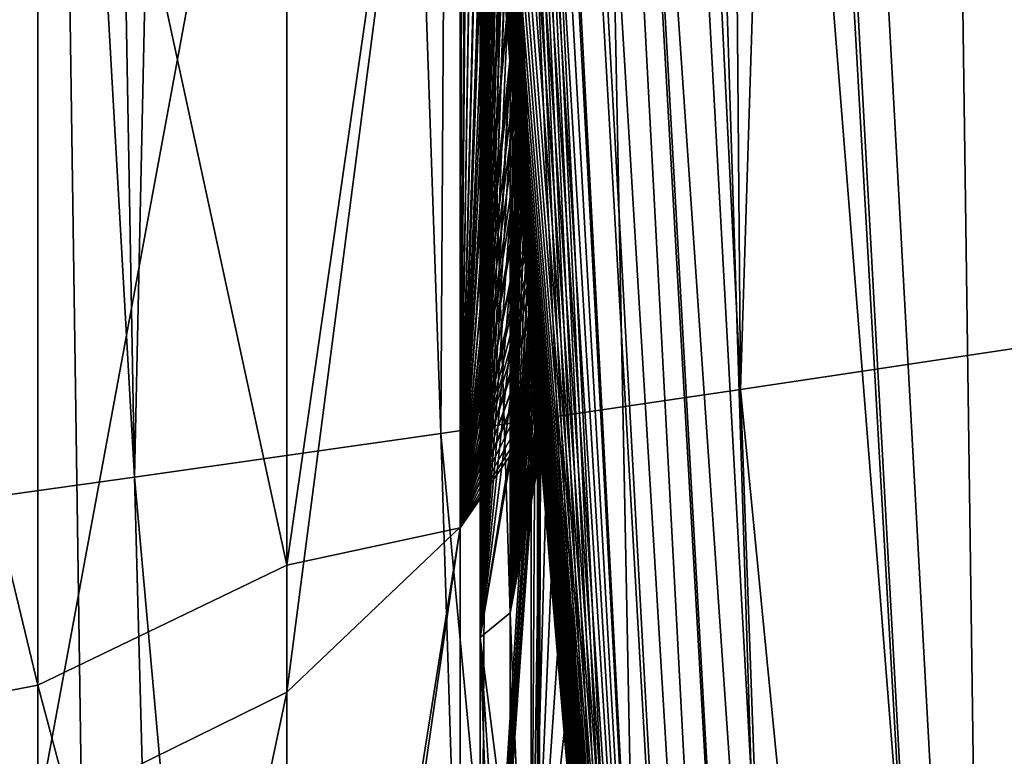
# Model space of a CAD drawing. Header units: metres. Extents: x -82 to 113, y -109 to 109.
# Tile 88 of 256: x -22.6 to -22.27, y -1.935 to -1.688. Entities that reach past the tile are written whole.
import ezdxf

# ---------------------------------------------------------------- set-up
doc = ezdxf.new("R2010")
doc.units = ezdxf.units.M
doc.layers.add('solid_20_382_013_XXX', color=7, linetype='CONTINUOUS')

msp = doc.modelspace()

# ---------------------------------------------------------------- linework, layer by layer
at = {"layer": 'solid_20_382_013_XXX'}
for points in [[(-22.675404, -8.532267, -58.202339), (-22.607471, 0, -58.473431), (-22.482573, -8.532267, -58.760853)], [(-22.482573, -8.532267, -58.760853), (-22.607471, 0, -58.473431), (-22.433176, 0, -58.942005)], [(-22.482573, -8.532267, -58.760853), (-22.433176, 0, -58.942005), (-22.266293, -8.532267, -59.252151)], [(-22.266293, -8.532267, -59.252151), (-22.433176, 0, -58.942005), (-22.255608, 0, -59.330441)], [(-22.400661, -0.001116, 14.460033), (-22.326777, 0.001148, 14.411147), (-22.205284, -2.319389, 14.354494)], [(-20.591038, -2.188748, 13.601759), (-22.205284, -2.319389, 14.354494), (-22.326777, 0.001148, 14.411147)], [(-20.705179, 0, 13.654984), (-20.591038, -2.188748, 13.601759), (-22.326777, 0.001148, 14.411147)], [(-22.561201, -1.84172, -22.436487), (-22.594084, 0, -22.431934), (-22.66552, 0, -22.51186)], [(-22.665396, -1.856219, -22.545792), (-22.561201, -1.84172, -22.436487), (-22.66552, 0, -22.51186)], [(-22.561201, -1.84172, -22.436487), (-22.521439, 0, -22.348808), (-22.594084, 0, -22.431934)], [(-22.561201, -1.84172, -22.436487), (-22.458622, -1.827063, -22.325249), (-22.521439, 0, -22.348808)], [(-22.458622, -1.827063, -22.325249), (-22.447515, 0, -22.261917), (-22.521439, 0, -22.348808)], [(-22.479877, -0.000002, 30.537271), (-22.5, -0.000005, 30.370859), (-22.335978, -2.71184, 30.370869)], [(-22.392744, -2.194313, 20.598726), (-22.335978, -2.71184, 30.370869), (-22.5, -0.000005, 30.370859)], [(-22.425383, -1.830904, 21.86249), (-22.425264, -1.832362, 21.855997), (-22.5, -0.000005, 30.370859)], [(-22.412437, -1.983101, 21.179691), (-22.5, -0.000005, 30.370859), (-22.425264, -1.832362, 21.855997)], [(-22.425543, -1.828948, 21.869375), (-22.425383, -1.830904, 21.86249), (-22.5, -0.000005, 30.370859)], [(-22.425741, -1.826503, 21.876659), (-22.425543, -1.828948, 21.869375), (-22.5, -0.000005, 30.370859)], [(-22.425982, -1.823554, 21.884399), (-22.425741, -1.826503, 21.876659), (-22.5, -0.000005, 30.370859)], [(-22.426174, -1.821186, 21.890089), (-22.425982, -1.823554, 21.884399), (-22.5, -0.000005, 30.370859)], [(-22.426262, -1.820101, 21.892584), (-22.426174, -1.821186, 21.890089), (-22.5, -0.000005, 30.370859)], [(-22.426582, -1.81614, 21.901209), (-22.426262, -1.820101, 21.892584), (-22.5, -0.000005, 30.370859)], [(-22.426945, -1.811666, 21.910276), (-22.426582, -1.81614, 21.901209), (-22.5, -0.000005, 30.370859)], [(-22.427347, -1.806672, 21.919786), (-22.426945, -1.811666, 21.910276), (-22.5, -0.000005, 30.370859)], [(-22.427792, -1.80115, 21.929733), (-22.427347, -1.806672, 21.919786), (-22.5, -0.000005, 30.370859)], [(-22.428278, -1.795096, 21.940111), (-22.427792, -1.80115, 21.929733), (-22.5, -0.000005, 30.370859)], [(-22.428804, -1.788499, 21.950916), (-22.428278, -1.795096, 21.940111), (-22.5, -0.000005, 30.370859)], [(-22.429373, -1.781354, 21.962145), (-22.428804, -1.788499, 21.950916), (-22.5, -0.000005, 30.370859)], [(-22.429983, -1.773654, 21.973782), (-22.429373, -1.781354, 21.962145), (-22.5, -0.000005, 30.370859)], [(-22.430635, -1.765397, 21.985817), (-22.429983, -1.773654, 21.973782), (-22.5, -0.000005, 30.370859)], [(-22.431328, -1.75658, 21.99823), (-22.430635, -1.765397, 21.985817), (-22.5, -0.000005, 30.370859)], [(-22.43206, -1.747194, 22.011021), (-22.431328, -1.75658, 21.99823), (-22.5, -0.000005, 30.370859)], [(-22.432837, -1.737187, 22.024237), (-22.43206, -1.747194, 22.011021), (-22.5, -0.000005, 30.370859)], [(-22.433668, -1.72642, 22.038025), (-22.432837, -1.737187, 22.024237), (-22.5, -0.000005, 30.370859)], [(-22.434563, -1.714759, 22.052509), (-22.433668, -1.72642, 22.038025), (-22.5, -0.000005, 30.370859)], [(-22.43553, -1.702065, 22.067804), (-22.434563, -1.714759, 22.052509), (-22.5, -0.000005, 30.370859)], [(-22.436579, -1.688187, 22.084021), (-22.43553, -1.702065, 22.067804), (-22.5, -0.000005, 30.370859)], [(-22.39555, -2.165482, 20.709332), (-22.392744, -2.194313, 20.598726), (-22.5, -0.000005, 30.370859)], [(-22.398464, -2.135144, 20.808743), (-22.39555, -2.165482, 20.709332), (-22.5, -0.000005, 30.370859)], [(-22.401392, -2.104192, 20.898148), (-22.398464, -2.135144, 20.808743), (-22.5, -0.000005, 30.370859)], [(-22.404278, -2.073235, 20.978762), (-22.401392, -2.104192, 20.898148), (-22.5, -0.000005, 30.370859)], [(-22.407089, -2.042637, 21.051804), (-22.404278, -2.073235, 20.978762), (-22.5, -0.000005, 30.370859)], [(-22.409811, -2.012543, 21.1185), (-22.407089, -2.042637, 21.051804), (-22.5, -0.000005, 30.370859)], [(-22.412437, -1.983101, 21.179691), (-22.409811, -2.012543, 21.1185), (-22.5, -0.000005, 30.370859)], [(-22.494745, -0.001124, 14.627174), (-22.360781, -2.449949, 14.564706), (-22.5, -0.001515, 14.68366)], [(-22.49996, -0.04237, 17.202131), (-22.5, -0.001515, 14.68366), (-22.376648, -2.352786, 14.626369)], [(-22.360781, -2.449949, 14.564706), (-22.376648, -2.352786, 14.626369), (-22.5, -0.001515, 14.68366)], [(-22.460777, -0.001121, 14.534747), (-22.327274, -2.441557, 14.472493), (-22.494745, -0.001124, 14.627174)], [(-22.327274, -2.441557, 14.472493), (-22.360781, -2.449949, 14.564706), (-22.494745, -0.001124, 14.627174)], [(-22.335798, -2.542124, 30.536896), (-22.479877, -0.000002, 30.537271), (-22.335978, -2.71184, 30.370869)], [(-22.335798, -2.542124, 30.536896), (-22.477579, -0.000002, 30.546383), (-22.479877, -0.000002, 30.537271)], [(-22.335798, -2.542124, 30.536896), (-22.415607, -0.000004, 30.703844), (-22.477579, -0.000002, 30.546383)], [(-22.400661, -0.001116, 14.460033), (-22.267723, -2.431216, 14.398043), (-22.460777, -0.001121, 14.534747)], [(-22.267723, -2.431216, 14.398043), (-22.327274, -2.441557, 14.472493), (-22.460777, -0.001121, 14.534747)], [(-22.458622, -1.827063, -22.325249), (-22.358221, -1.812348, -22.21158), (-22.447515, 0, -22.261917)], [(-22.358221, -1.812348, -22.21158), (-22.373503, 0, -22.172047), (-22.447515, 0, -22.261917)], [(-22.271982, -2.534846, 30.703663), (-22.411833, -0.000004, 30.710726), (-22.415607, -0.000004, 30.703844)], [(-22.271982, -2.534846, 30.703663), (-22.415607, -0.000004, 30.703844), (-22.335798, -2.542124, 30.536896)], [(-22.271982, -2.534846, 30.703663), (-22.306988, -0.000006, 30.853296), (-22.411833, -0.000004, 30.710726)], [(-22.400661, -0.001116, 14.460033), (-22.205284, -2.319389, 14.354494), (-22.267723, -2.431216, 14.398043)], [(-22.358221, -1.812348, -22.21158), (-22.301266, 0, -22.080908), (-22.373503, 0, -22.172047)], [(-22.358221, -1.812348, -22.21158), (-22.260674, -1.79768, -22.094988), (-22.301266, 0, -22.080908)], [(-22.164013, -2.522545, 30.853298), (-22.170372, -0.000007, 30.964624), (-22.306988, -0.000006, 30.853296)], [(-22.271982, -2.534846, 30.703663), (-22.164013, -2.522545, 30.853298), (-22.306988, -0.000006, 30.853296)], [(-22.260674, -1.79768, -22.094988), (-22.230654, 0, -21.987791), (-22.301266, 0, -22.080908)], [(-22.499166, -0.193675, 17.209417), (-22.49996, -0.04237, 17.202131), (-22.376648, -2.352786, 14.626369)], [(-22.497398, -0.34214, 17.225727), (-22.499166, -0.193675, 17.209417), (-22.376648, -2.352786, 14.626369)], [(-22.494776, -0.484854, 17.250257), (-22.497398, -0.34214, 17.225727), (-22.376648, -2.352786, 14.626369)], [(-22.49086, -0.641253, 17.287397), (-22.494776, -0.484854, 17.250257), (-22.376648, -2.352786, 14.626369)], [(-22.486509, -0.779054, 17.329523), (-22.49086, -0.641253, 17.287397), (-22.376648, -2.352786, 14.626369)], [(-22.482, -0.899813, 17.374178), (-22.486509, -0.779054, 17.329523), (-22.376648, -2.352786, 14.626369)], [(-22.477518, -1.005566, 17.419672), (-22.482, -0.899813, 17.374178), (-22.376648, -2.352786, 14.626369)], [(-22.473181, -1.098231, 17.464836), (-22.477518, -1.005566, 17.419672), (-22.376648, -2.352786, 14.626369)], [(-22.469063, -1.179506, 17.508869), (-22.473181, -1.098231, 17.464836), (-22.376648, -2.352786, 14.626369)], [(-22.465191, -1.25109, 17.551371), (-22.469063, -1.179506, 17.508869), (-22.376648, -2.352786, 14.626369)], [(-22.461561, -1.314625, 17.592272), (-22.465191, -1.25109, 17.551371), (-22.376648, -2.352786, 14.626369)], [(-22.458174, -1.371289, 17.6315), (-22.461561, -1.314625, 17.592272), (-22.376648, -2.352786, 14.626369)], [(-22.455036, -1.421749, 17.668823), (-22.458174, -1.371289, 17.6315), (-22.376648, -2.352786, 14.626369)], [(-22.452126, -1.466989, 17.70438), (-22.455036, -1.421749, 17.668823), (-22.376648, -2.352786, 14.626369)], [(-22.593607, -1.485533, 17.544819), (-22.510216, -1.454301, 17.596437), (-22.510216, -1.871192, 17.904589)], [(-22.510216, -1.871192, 17.904589), (-22.510216, -1.454301, 17.596437), (-22.452126, -1.466989, 17.70438)], [(-22.510216, -1.871192, 17.904589), (-22.452126, -1.466989, 17.70438), (-22.452126, -1.858686, 18.008213)], [(-22.510216, -1.91382, 22.056551), (-22.452126, -1.858513, 21.991949), (-22.452118, -1.467109, 22.295519)], [(-22.510216, -1.503344, 22.373198), (-22.510216, -1.91382, 22.056551), (-22.452118, -1.467109, 22.295519)], [(-22.449503, -1.506593, 17.737295), (-22.452126, -1.466989, 17.70438), (-22.376648, -2.352786, 14.626369)], [(-22.452126, -1.858686, 18.008213), (-22.452126, -1.466989, 17.70438), (-22.449503, -1.506593, 17.737295)], [(-22.452126, -1.858513, 21.991949), (-22.451193, -1.481197, 22.284014), (-22.452118, -1.467109, 22.295519)], [(-22.452126, -1.858513, 21.991949), (-22.449017, -1.513814, 22.256506), (-22.451193, -1.481197, 22.284014)], [(-22.593607, -1.485533, 17.544819), (-22.593607, -1.911378, 17.859589), (-22.692482, -1.500336, 17.520353)], [(-22.593607, -1.485533, 17.544819), (-22.510216, -1.871192, 17.904589), (-22.593607, -1.911378, 17.859589)], [(-22.593607, -1.911378, 17.859589), (-22.692482, -1.930424, 17.838261), (-22.692482, -1.500336, 17.520353)], [(-22.593607, -1.954921, 22.100716), (-22.510216, -1.91382, 22.056551), (-22.510216, -1.503344, 22.373198)], [(-22.593607, -1.954921, 22.100716), (-22.510216, -1.503344, 22.373198), (-22.593607, -1.53563, 22.424164)], [(-22.452126, -1.858686, 18.008213), (-22.449503, -1.506593, 17.737295), (-22.447086, -1.542189, 17.768446)], [(-22.447086, -1.542189, 17.768446), (-22.449503, -1.506593, 17.737295), (-22.376648, -2.352786, 14.626369)], [(-22.452126, -1.858513, 21.991949), (-22.446993, -1.543543, 22.230333), (-22.449017, -1.513814, 22.256506)], [(-22.593607, -1.53563, 22.424164), (-22.692482, -1.550931, 22.448318), (-22.692482, -1.974401, 22.121649)], [(-22.593607, -1.954921, 22.100716), (-22.593607, -1.53563, 22.424164), (-22.692482, -1.974401, 22.121649)], [(-22.452126, -1.858686, 18.008213), (-22.447086, -1.542189, 17.768446), (-22.444878, -1.573996, 17.797663)], [(-22.444878, -1.573996, 17.797663), (-22.447086, -1.542189, 17.768446), (-22.376648, -2.352786, 14.626369)], [(-22.452126, -1.858513, 21.991949), (-22.445116, -1.570607, 22.205517), (-22.446993, -1.543543, 22.230333)], [(-22.445387, -1.895494, 18.475136), (-22.442739, -1.60419, 18.10071), (-22.445387, -1.566722, 18.138958)], [(-22.436523, -1.688919, 18.335501), (-22.445387, -1.566722, 18.138958), (-22.437439, -1.67671, 18.317926)], [(-22.435617, -1.70091, 18.352789), (-22.445387, -1.566722, 18.138958), (-22.436523, -1.688919, 18.335501)], [(-22.434723, -1.712671, 18.369806), (-22.445387, -1.566722, 18.138958), (-22.435617, -1.70091, 18.352789)], [(-22.433826, -1.72437, 18.386816), (-22.445387, -1.566722, 18.138958), (-22.434723, -1.712671, 18.369806)], [(-22.432913, -1.736204, 18.404129), (-22.445387, -1.566722, 18.138958), (-22.433826, -1.72437, 18.386816)], [(-22.431969, -1.748363, 18.422054), (-22.445387, -1.566722, 18.138958), (-22.432913, -1.736204, 18.404129)], [(-22.430977, -1.761035, 18.440901), (-22.445387, -1.566722, 18.138958), (-22.431969, -1.748363, 18.422054)], [(-22.429924, -1.774398, 18.460983), (-22.445387, -1.566722, 18.138958), (-22.430977, -1.761035, 18.440901)], [(-22.428795, -1.788625, 18.482622), (-22.445387, -1.566722, 18.138958), (-22.429924, -1.774398, 18.460983)], [(-22.428293, -1.794897, 18.492254), (-22.445387, -1.566722, 18.138958), (-22.428795, -1.788625, 18.482622)], [(-22.445387, -1.895494, 18.475136), (-22.445387, -1.566722, 18.138958), (-22.428293, -1.794897, 18.492254)], [(-22.43631, -1.691739, 21.866089), (-22.435389, -1.703922, 21.859755), (-22.445387, -1.566728, 21.861021)], [(-22.435389, -1.887175, 21.673502), (-22.445387, -1.566728, 21.861021), (-22.435389, -1.703922, 21.859755)], [(-22.445387, -1.895492, 21.524866), (-22.445339, -1.56741, 21.858953), (-22.445387, -1.566728, 21.861021)], [(-22.43631, -1.691739, 21.866089), (-22.445387, -1.566728, 21.861021), (-22.437159, -1.680446, 21.871687)], [(-22.445387, -1.895492, 21.524866), (-22.445387, -1.566728, 21.861021), (-22.435389, -1.887175, 21.673502)], [(-22.445387, -1.895492, 21.524866), (-22.445181, -1.569664, 21.852833), (-22.445339, -1.56741, 21.858953)], [(-22.445387, -1.895492, 21.524866), (-22.444992, -1.572368, 21.846376), (-22.445181, -1.569664, 21.852833)], [(-22.452126, -1.858513, 21.991949), (-22.44338, -1.595212, 22.182058), (-22.445116, -1.570607, 22.205517)], [(-22.445387, -1.895492, 21.524866), (-22.444771, -1.575527, 21.839531), (-22.444992, -1.572368, 21.846376)], [(-22.452126, -1.858686, 18.008213), (-22.444878, -1.573996, 17.797663), (-22.442867, -1.602398, 17.82497)], [(-22.445387, -1.895492, 21.524866), (-22.444515, -1.579161, 21.832247), (-22.444771, -1.575527, 21.839531)], [(-22.442867, -1.602398, 17.82497), (-22.444878, -1.573996, 17.797663), (-22.376648, -2.352786, 14.626369)], [(-22.445387, -1.895492, 21.524866), (-22.444223, -1.583287, 21.824478), (-22.444515, -1.579161, 21.832247)], [(-22.445387, -1.895492, 21.524866), (-22.443897, -1.587925, 21.816193), (-22.444223, -1.583287, 21.824478)], [(-22.445387, -1.895492, 21.524866), (-22.443531, -1.593078, 21.807377), (-22.443897, -1.587925, 21.816193)], [(-22.452126, -1.858513, 21.991949), (-22.44178, -1.617556, 22.159945), (-22.44338, -1.595212, 22.182058)], [(-22.445387, -1.895492, 21.524866), (-22.443129, -1.59875, 21.798019), (-22.443531, -1.593078, 21.807377)], [(-22.445387, -1.895492, 21.524866), (-22.442682, -1.60499, 21.788034), (-22.443129, -1.59875, 21.798019)], [(-22.452126, -1.858686, 18.008213), (-22.442867, -1.602398, 17.82497), (-22.441044, -1.627741, 17.850414)], [(-22.441044, -1.627741, 17.850414), (-22.442867, -1.602398, 17.82497), (-22.376648, -2.352786, 14.626369)], [(-22.445387, -1.895494, 18.475136), (-22.442219, -1.611462, 18.102184), (-22.442739, -1.60419, 18.10071)], [(-22.445387, -1.895492, 21.524866), (-22.44219, -1.611874, 21.777296), (-22.442682, -1.60499, 21.788034)], [(-22.445387, -1.895494, 18.475136), (-22.441664, -1.619181, 18.104139), (-22.442219, -1.611462, 18.102184)], [(-22.445387, -1.895492, 21.524866), (-22.441641, -1.619481, 21.765684), (-22.44219, -1.611874, 21.777296)], [(-22.452126, -1.858513, 21.991949), (-22.44031, -1.637837, 22.139143), (-22.44178, -1.617556, 22.159945)], [(-22.445387, -1.895494, 18.475136), (-22.441067, -1.627418, 18.106586), (-22.441664, -1.619181, 18.104139)], [(-22.445387, -1.895492, 21.524866), (-22.441034, -1.627889, 21.753078), (-22.441641, -1.619481, 21.765684)], [(-22.452126, -1.858686, 18.008213), (-22.441044, -1.627741, 17.850414), (-22.439392, -1.650357, 17.874075)], [(-22.445387, -1.895494, 18.475136), (-22.440426, -1.636235, 18.10955), (-22.441067, -1.627418, 18.106586)], [(-22.445387, -1.895492, 21.524866), (-22.440359, -1.637158, 21.739378), (-22.441034, -1.627889, 21.753078)], [(-22.439392, -1.650357, 17.874075), (-22.441044, -1.627741, 17.850414), (-22.376648, -2.352786, 14.626369)], [(-22.452126, -1.858513, 21.991949), (-22.438959, -1.656245, 22.119604), (-22.44031, -1.637837, 22.139143)], [(-22.445387, -1.895494, 18.475136), (-22.439735, -1.645683, 18.113062), (-22.440426, -1.636235, 18.10955)], [(-22.445387, -1.895492, 21.524866), (-22.439623, -1.64723, 21.724657), (-22.440359, -1.637158, 21.739378)], [(-22.445387, -1.895494, 18.475136), (-22.438992, -1.655799, 18.117153), (-22.439735, -1.645683, 18.113062)], [(-22.445387, -1.895492, 21.524866), (-22.43885, -1.657695, 21.709484), (-22.439623, -1.64723, 21.724657)], [(-22.452126, -1.858686, 18.008213), (-22.439392, -1.650357, 17.874075), (-22.437897, -1.670565, 17.896069)], [(-22.437897, -1.670565, 17.896069), (-22.439392, -1.650357, 17.874075), (-22.376648, -2.352786, 14.626369)], [(-22.452126, -1.858513, 21.991949), (-22.437717, -1.672968, 22.101257), (-22.438959, -1.656245, 22.119604)], [(-22.445387, -1.895494, 18.475136), (-22.43819, -1.666615, 18.121859), (-22.438992, -1.655799, 18.117153)], [(-22.445387, -1.895492, 21.524866), (-22.438068, -1.668253, 21.69425), (-22.43885, -1.657695, 21.709484)], [(-22.445387, -1.895494, 18.475136), (-22.437328, -1.678186, 18.127228), (-22.43819, -1.666615, 18.121859)], [(-22.445387, -1.895492, 21.524866), (-22.437262, -1.67907, 21.678677), (-22.438068, -1.668253, 21.69425)], [(-22.452126, -1.858686, 18.008213), (-22.437897, -1.670565, 17.896069), (-22.436541, -1.688671, 17.916536)], [(-22.436541, -1.688671, 17.916536), (-22.437897, -1.670565, 17.896069), (-22.376648, -2.352786, 14.626369)], [(-22.452126, -1.858513, 21.991949), (-22.436579, -1.688187, 22.084021), (-22.437717, -1.672968, 22.101257)], [(-22.445387, -1.895494, 18.475136), (-22.436396, -1.690601, 18.133333), (-22.437328, -1.678186, 18.127228)], [(-22.436523, -1.688919, 18.335501), (-22.437439, -1.67671, 18.317926), (-22.437328, -1.678186, 18.127228)], [(-22.436523, -1.688919, 18.335501), (-22.437328, -1.678186, 18.127228), (-22.436396, -1.690601, 18.133333)], [(-22.445387, -1.895492, 21.524866), (-22.436419, -1.69029, 21.662525), (-22.437262, -1.67907, 21.678677)], [(-22.437159, -1.680446, 21.871687), (-22.437262, -1.67907, 21.678677), (-22.436419, -1.69029, 21.662525)], [(-22.43631, -1.691739, 21.866089), (-22.437159, -1.680446, 21.871687), (-22.436419, -1.69029, 21.662525)], [(-22.452126, -1.858513, 21.991949), (-22.43553, -1.702065, 22.067804), (-22.436579, -1.688187, 22.084021)], [(-22.452126, -1.858686, 18.008213), (-22.436541, -1.688671, 17.916536), (-22.43531, -1.704961, 17.935644)], [(-22.445387, -1.895492, 21.524866), (-22.43553, -1.702054, 21.645559), (-22.436419, -1.69029, 21.662525)], [(-22.445387, -1.895494, 18.475136), (-22.435389, -1.703922, 18.140245), (-22.436396, -1.690601, 18.133333)], [(-22.43531, -1.704961, 17.935644), (-22.436541, -1.688671, 17.916536), (-22.376648, -2.352786, 14.626369)], [(-22.435617, -1.70091, 18.352789), (-22.436523, -1.688919, 18.335501), (-22.436396, -1.690601, 18.133333)], [(-22.43631, -1.691739, 21.866089), (-22.436419, -1.69029, 21.662525), (-22.43553, -1.702054, 21.645559)], [(-22.435617, -1.70091, 18.352789), (-22.436396, -1.690601, 18.133333), (-22.435389, -1.703922, 18.140245)], [(-22.43631, -1.691739, 21.866089), (-22.43553, -1.702054, 21.645559), (-22.435389, -1.703922, 21.859755)], [(-22.434723, -1.712671, 18.369806), (-22.435617, -1.70091, 18.352789), (-22.435389, -1.703922, 18.140245)], [(-22.452126, -1.858513, 21.991949), (-22.434563, -1.714759, 22.052509), (-22.43553, -1.702065, 22.067804)], [(-22.452126, -1.858686, 18.008213), (-22.43531, -1.704961, 17.935644), (-22.434185, -1.719705, 17.953583)], [(-22.445387, -1.895492, 21.524866), (-22.434582, -1.714498, 21.627544), (-22.43553, -1.702054, 21.645559)], [(-22.445387, -1.895494, 18.475136), (-22.435389, -1.887175, 18.326498), (-22.435389, -1.703922, 18.140245)], [(-22.43553, -1.702054, 21.645559), (-22.434582, -1.714498, 21.627544), (-22.435389, -1.703922, 21.859755)], [(-22.434582, -1.714498, 21.627544), (-22.434536, -1.715113, 21.853874), (-22.435389, -1.703922, 21.859755)], [(-22.435389, -1.887175, 21.673502), (-22.435389, -1.703922, 21.859755), (-22.434536, -1.715113, 21.853874)], [(-22.434723, -1.712671, 18.369806), (-22.435389, -1.703922, 18.140245), (-22.434391, -1.717015, 18.14711)], [(-22.435389, -1.887175, 18.326498), (-22.434391, -1.717015, 18.14711), (-22.435389, -1.703922, 18.140245)], [(-22.434185, -1.719705, 17.953583), (-22.43531, -1.704961, 17.935644), (-22.376648, -2.352786, 14.626369)], [(-22.452126, -1.858513, 21.991949), (-22.433668, -1.72642, 22.038025), (-22.434563, -1.714759, 22.052509)], [(-22.445387, -1.895492, 21.524866), (-22.433565, -1.727758, 21.60824), (-22.434582, -1.714498, 21.627544)], [(-22.433826, -1.72437, 18.386816), (-22.434723, -1.712671, 18.369806), (-22.434391, -1.717015, 18.14711)], [(-22.434582, -1.714498, 21.627544), (-22.433565, -1.727758, 21.60824), (-22.434536, -1.715113, 21.853874)], [(-22.435389, -1.887175, 21.673502), (-22.434536, -1.715113, 21.853874), (-22.433733, -1.725576, 21.848528)], [(-22.435389, -1.887175, 18.326498), (-22.433453, -1.729216, 18.153292), (-22.434391, -1.717015, 18.14711)], [(-22.433565, -1.727758, 21.60824), (-22.433733, -1.725576, 21.848528), (-22.434536, -1.715113, 21.853874)], [(-22.433826, -1.72437, 18.386816), (-22.434391, -1.717015, 18.14711), (-22.433453, -1.729216, 18.153292)], [(-22.452126, -1.858686, 18.008213), (-22.434185, -1.719705, 17.953583), (-22.433149, -1.733155, 17.970552)], [(-22.433149, -1.733155, 17.970552), (-22.434185, -1.719705, 17.953583), (-22.376648, -2.352786, 14.626369)], [(-22.432913, -1.736204, 18.404129), (-22.433826, -1.72437, 18.386816), (-22.433453, -1.729216, 18.153292)], [(-22.452126, -1.858513, 21.991949), (-22.432837, -1.737187, 22.024237), (-22.433668, -1.72642, 22.038025)], [(-22.445387, -1.895492, 21.524866), (-22.432467, -1.74196, 21.587402), (-22.433565, -1.727758, 21.60824)], [(-22.435389, -1.887175, 21.673502), (-22.433733, -1.725576, 21.848528), (-22.432976, -1.735392, 21.843674)], [(-22.433565, -1.727758, 21.60824), (-22.432976, -1.735392, 21.843674), (-22.433733, -1.725576, 21.848528)], [(-22.433565, -1.727758, 21.60824), (-22.432467, -1.74196, 21.587402), (-22.432976, -1.735392, 21.843674)], [(-22.435389, -1.887175, 18.326498), (-22.432571, -1.740613, 18.158831), (-22.433453, -1.729216, 18.153292)], [(-22.432913, -1.736204, 18.404129), (-22.433453, -1.729216, 18.153292), (-22.432571, -1.740613, 18.158831)], [(-22.452126, -1.858686, 18.008213), (-22.433149, -1.733155, 17.970552), (-22.432188, -1.745549, 17.986778)], [(-22.432188, -1.745549, 17.986778), (-22.433149, -1.733155, 17.970552), (-22.376648, -2.352786, 14.626369)], [(-22.452126, -1.858513, 21.991949), (-22.43206, -1.747194, 22.011021), (-22.432837, -1.737187, 22.024237)], [(-22.435389, -1.887175, 21.673502), (-22.432976, -1.735392, 21.843674), (-22.432259, -1.744652, 21.839273)], [(-22.432467, -1.74196, 21.587402), (-22.432259, -1.744652, 21.839273), (-22.432976, -1.735392, 21.843674)], [(-22.431969, -1.748363, 18.422054), (-22.432913, -1.736204, 18.404129), (-22.432571, -1.740613, 18.158831)], [(-22.435389, -1.887175, 18.326498), (-22.431744, -1.751259, 18.163742), (-22.432571, -1.740613, 18.158831)], [(-22.431969, -1.748363, 18.422054), (-22.432571, -1.740613, 18.158831), (-22.431744, -1.751259, 18.163742)], [(-22.445387, -1.895492, 21.524866), (-22.431276, -1.757225, 21.564783), (-22.432467, -1.74196, 21.587402)], [(-22.435389, -1.887175, 21.673502), (-22.432259, -1.744652, 21.839273), (-22.431572, -1.753446, 21.835287)], [(-22.432467, -1.74196, 21.587402), (-22.431276, -1.757225, 21.564783), (-22.432259, -1.744652, 21.839273)], [(-22.431276, -1.757225, 21.564783), (-22.431572, -1.753446, 21.835287), (-22.432259, -1.744652, 21.839273)], [(-22.452126, -1.858686, 18.008213), (-22.432188, -1.745549, 17.986778), (-22.431286, -1.757101, 18.002491)], [(-22.452126, -1.858513, 21.991949), (-22.431328, -1.75658, 21.99823), (-22.43206, -1.747194, 22.011021)], [(-22.431286, -1.757101, 18.002491), (-22.432188, -1.745549, 17.986778), (-22.376648, -2.352786, 14.626369)], [(-22.435389, -1.887175, 18.326498), (-22.430965, -1.761201, 18.168041), (-22.431744, -1.751259, 18.163742)], [(-22.430977, -1.761035, 18.440901), (-22.431969, -1.748363, 18.422054), (-22.431744, -1.751259, 18.163742)], [(-22.430977, -1.761035, 18.440901), (-22.431744, -1.751259, 18.163742), (-22.430965, -1.761201, 18.168041)], [(-22.435389, -1.887175, 21.673502), (-22.431572, -1.753446, 21.835287), (-22.430912, -1.761863, 21.831684)], [(-22.431276, -1.757225, 21.564783), (-22.430912, -1.761863, 21.831684), (-22.431572, -1.753446, 21.835287)], [(-22.452126, -1.858513, 21.991949), (-22.430635, -1.765397, 21.985817), (-22.431328, -1.75658, 21.99823)], [(-22.452126, -1.858686, 18.008213), (-22.431286, -1.757101, 18.002491), (-22.430441, -1.767869, 18.017742)], [(-22.445387, -1.895492, 21.524866), (-22.429983, -1.773662, 21.540129), (-22.431276, -1.757225, 21.564783)], [(-22.430441, -1.767869, 18.017742), (-22.431286, -1.757101, 18.002491), (-22.376648, -2.352786, 14.626369)], [(-22.431276, -1.757225, 21.564783), (-22.429983, -1.773662, 21.540129), (-22.430912, -1.761863, 21.831684)], [(-22.430977, -1.761035, 18.440901), (-22.430965, -1.761201, 18.168041), (-22.430233, -1.770498, 18.171743)], [(-22.429924, -1.774398, 18.460983), (-22.430977, -1.761035, 18.440901), (-22.430233, -1.770498, 18.171743)], [(-22.435389, -1.887175, 18.326498), (-22.430233, -1.770498, 18.171743), (-22.430965, -1.761201, 18.168041)], [(-22.435389, -1.887175, 21.673502), (-22.430912, -1.761863, 21.831684), (-22.430275, -1.769961, 21.828461)], [(-22.429983, -1.773662, 21.540129), (-22.430275, -1.769961, 21.828461), (-22.430912, -1.761863, 21.831684)], [(-22.452126, -1.858513, 21.991949), (-22.429983, -1.773654, 21.973782), (-22.430635, -1.765397, 21.985817)], [(-22.452126, -1.858686, 18.008213), (-22.430441, -1.767869, 18.017742), (-22.429655, -1.777806, 18.032438)], [(-22.435389, -1.887175, 21.673502), (-22.430275, -1.769961, 21.828461), (-22.429663, -1.777713, 21.825647)], [(-22.435389, -1.887175, 18.326498), (-22.429543, -1.779221, 18.174862), (-22.430233, -1.770498, 18.171743)], [(-22.429655, -1.777806, 18.032438), (-22.430441, -1.767869, 18.017742), (-22.376648, -2.352786, 14.626369)], [(-22.429983, -1.773662, 21.540129), (-22.429663, -1.777713, 21.825647), (-22.430275, -1.769961, 21.828461)], [(-22.429924, -1.774398, 18.460983), (-22.430233, -1.770498, 18.171743), (-22.429543, -1.779221, 18.174862)], [(-22.452126, -1.858513, 21.991949), (-22.429373, -1.781354, 21.962145), (-22.429983, -1.773654, 21.973782)], [(-22.445387, -1.895492, 21.524866), (-22.428576, -1.791366, 21.513176), (-22.429983, -1.773662, 21.540129)], [(-22.429983, -1.773662, 21.540129), (-22.428576, -1.791366, 21.513176), (-22.429663, -1.777713, 21.825647)], [(-22.429924, -1.774398, 18.460983), (-22.429543, -1.779221, 18.174862), (-22.428888, -1.787447, 18.177399)], [(-22.428795, -1.788625, 18.482622), (-22.429924, -1.774398, 18.460983), (-22.428888, -1.787447, 18.177399)], [(-22.452126, -1.858686, 18.008213), (-22.429655, -1.777806, 18.032438), (-22.428936, -1.786853, 18.046455)], [(-22.435389, -1.887175, 21.673502), (-22.429663, -1.777713, 21.825647), (-22.429079, -1.78505, 21.823294)], [(-22.435389, -1.887175, 18.326498), (-22.428888, -1.787447, 18.177399), (-22.429543, -1.779221, 18.174862)], [(-22.428576, -1.791366, 21.513176), (-22.429079, -1.78505, 21.823294), (-22.429663, -1.777713, 21.825647)], [(-22.428936, -1.786853, 18.046455), (-22.429655, -1.777806, 18.032438), (-22.376648, -2.352786, 14.626369)], [(-22.452126, -1.858513, 21.991949), (-22.428804, -1.788499, 21.950916), (-22.429373, -1.781354, 21.962145)], [(-22.452126, -1.858686, 18.008213), (-22.428936, -1.786853, 18.046455), (-22.428288, -1.794962, 18.059666)], [(-22.435389, -1.887175, 21.673502), (-22.429079, -1.78505, 21.823294), (-22.428526, -1.791988, 21.821413)], [(-22.435389, -1.887175, 18.326498), (-22.428268, -1.795205, 18.179319), (-22.428888, -1.787447, 18.177399)], [(-22.428576, -1.791366, 21.513176), (-22.428526, -1.791988, 21.821413), (-22.429079, -1.78505, 21.823294)], [(-22.428288, -1.794962, 18.059666), (-22.428936, -1.786853, 18.046455), (-22.376648, -2.352786, 14.626369)], [(-22.428795, -1.788625, 18.482622), (-22.428888, -1.787447, 18.177399), (-22.428268, -1.795205, 18.179319)], [(-22.452126, -1.858513, 21.991949), (-22.428278, -1.795096, 21.940111), (-22.428804, -1.788499, 21.950916)], [(-22.428293, -1.794897, 18.492254), (-22.428795, -1.788625, 18.482622), (-22.428268, -1.795205, 18.179319)], [(-22.445387, -1.895492, 21.524866), (-22.428291, -1.794923, 21.507702), (-22.428576, -1.791366, 21.513176)], [(-22.435389, -1.887175, 21.673502), (-22.428526, -1.791988, 21.821413), (-22.428003, -1.798522, 21.820036)], [(-22.428576, -1.791366, 21.513176), (-22.428291, -1.794923, 21.507702), (-22.428526, -1.791988, 21.821413)], [(-22.428291, -1.794923, 21.507702), (-22.428003, -1.798522, 21.820036), (-22.428526, -1.791988, 21.821413)], [(-22.452126, -1.858686, 18.008213), (-22.428288, -1.794962, 18.059666), (-22.427715, -1.802115, 18.071968)], [(-22.452126, -1.858513, 21.991949), (-22.427792, -1.80115, 21.929733), (-22.428278, -1.795096, 21.940111)], [(-22.428288, -2.029694, 18.827309), (-22.445387, -1.895494, 18.475136), (-22.428293, -1.794897, 18.492254)], [(-22.428288, -2.029692, 21.172695), (-22.428291, -1.794923, 21.507702), (-22.445387, -1.895492, 21.524866)], [(-22.435389, -1.887175, 18.326498), (-22.427691, -1.802404, 18.180553), (-22.428268, -1.795205, 18.179319)], [(-22.428293, -1.794897, 18.492254), (-22.428268, -1.795205, 18.179319), (-22.427691, -1.802404, 18.180553)], [(-22.427572, -1.803876, 18.506147), (-22.428293, -1.794897, 18.492254), (-22.427691, -1.802404, 18.180553)], [(-22.426247, -1.8203, 18.531898), (-22.428293, -1.794897, 18.492254), (-22.427572, -1.803876, 18.506147)], [(-22.424801, -1.838027, 18.560225), (-22.428293, -1.794897, 18.492254), (-22.426247, -1.8203, 18.531898)], [(-22.423223, -1.857163, 18.59148), (-22.428293, -1.794897, 18.492254), (-22.424801, -1.838027, 18.560225)], [(-22.421505, -1.877788, 18.62604), (-22.428293, -1.794897, 18.492254), (-22.423223, -1.857163, 18.59148)], [(-22.419638, -1.89995, 18.664282), (-22.428293, -1.794897, 18.492254), (-22.421505, -1.877788, 18.62604)], [(-22.417616, -1.923661, 18.706606), (-22.428293, -1.794897, 18.492254), (-22.419638, -1.89995, 18.664282)], [(-22.415438, -1.948885, 18.753422), (-22.428293, -1.794897, 18.492254), (-22.417616, -1.923661, 18.706606)], [(-22.413105, -1.975539, 18.805161), (-22.428293, -1.794897, 18.492254), (-22.415438, -1.948885, 18.753422)], [(-22.428288, -2.029694, 18.827309), (-22.428293, -1.794897, 18.492254), (-22.413105, -1.975539, 18.805161)], [(-22.428291, -1.794923, 21.507702), (-22.427046, -1.81042, 21.483648), (-22.428003, -1.798522, 21.820036)], [(-22.428288, -2.029692, 21.172695), (-22.427046, -1.81042, 21.483648), (-22.428291, -1.794923, 21.507702)], [(-22.427715, -1.802115, 18.071968), (-22.428288, -1.794962, 18.059666), (-22.376648, -2.352786, 14.626369)], [(-22.435389, -1.887175, 21.673502), (-22.428003, -1.798522, 21.820036), (-22.427515, -1.804604, 21.819202)], [(-22.427046, -1.81042, 21.483648), (-22.427515, -1.804604, 21.819202), (-22.428003, -1.798522, 21.820036)], [(-22.188007, -3.550585, -22.220455), (-22.260674, -1.79768, -22.094988), (-22.358221, -1.812348, -22.21158)], [(-22.452126, -2.188713, 21.622179), (-22.427347, -1.806672, 21.919786), (-22.427792, -1.80115, 21.929733)], [(-22.452126, -2.188713, 21.622179), (-22.427792, -1.80115, 21.929733), (-22.452126, -1.858513, 21.991949)], [(-22.452126, -1.858686, 18.008213), (-22.427715, -1.802115, 18.071968), (-22.427212, -1.808365, 18.083376)], [(-22.435389, -1.887175, 18.326498), (-22.427158, -1.809015, 18.181046), (-22.427691, -1.802404, 18.180553)], [(-22.427212, -1.808365, 18.083376), (-22.427715, -1.802115, 18.071968), (-22.376648, -2.352786, 14.626369)], [(-22.427572, -1.803876, 18.506147), (-22.427691, -1.802404, 18.180553), (-22.427158, -1.809015, 18.181046)], [(-22.427572, -1.803876, 18.506147), (-22.42668, -1.814958, 18.180731), (-22.426258, -1.820142, 18.179567)], [(-22.426247, -1.8203, 18.531898), (-22.427572, -1.803876, 18.506147), (-22.426258, -1.820142, 18.179567)], [(-22.427572, -1.803876, 18.506147), (-22.427158, -1.809015, 18.181046), (-22.42668, -1.814958, 18.180731)], [(-22.452126, -2.188713, 21.622179), (-22.426945, -1.811666, 21.910276), (-22.427347, -1.806672, 21.919786)], [(-22.435389, -1.887175, 21.673502), (-22.427515, -1.804604, 21.819202), (-22.427067, -1.810156, 21.818951)], [(-22.427046, -1.81042, 21.483648), (-22.427067, -1.810156, 21.818951), (-22.427515, -1.804604, 21.819202)], [(-22.452126, -1.858686, 18.008213), (-22.427212, -1.808365, 18.083376), (-22.426775, -1.813766, 18.093904)], [(-22.435389, -1.887175, 18.326498), (-22.42668, -1.814958, 18.180731), (-22.427158, -1.809015, 18.181046)], [(-22.435389, -1.887175, 21.673502), (-22.427067, -1.810156, 21.818951), (-22.426662, -1.815158, 21.819296)], [(-22.428288, -2.029692, 21.172695), (-22.425385, -1.830881, 21.451265), (-22.427046, -1.81042, 21.483648)], [(-22.426775, -1.813766, 18.093904), (-22.427212, -1.808365, 18.083376), (-22.376648, -2.352786, 14.626369)], [(-22.427046, -1.81042, 21.483648), (-22.426662, -1.815158, 21.819296), (-22.427067, -1.810156, 21.818951)], [(-22.427046, -1.81042, 21.483648), (-22.425385, -1.830881, 21.451265), (-22.426662, -1.815158, 21.819296)], [(-22.293993, -3.582074, -22.328594), (-22.358221, -1.812348, -22.21158), (-22.458622, -1.827063, -22.325249)], [(-22.452126, -2.188713, 21.622179), (-22.426582, -1.81614, 21.901209), (-22.426945, -1.811666, 21.910276)], [(-22.452126, -1.858686, 18.008213), (-22.426775, -1.813766, 18.093904), (-22.426403, -1.818375, 18.103577)], [(-22.426403, -1.818375, 18.103577), (-22.426775, -1.813766, 18.093904), (-22.376648, -2.352786, 14.626369)], [(-22.188007, -3.550585, -22.220455), (-22.358221, -1.812348, -22.21158), (-22.293993, -3.582074, -22.328594)], [(-22.452126, -2.188713, 21.622179), (-22.426262, -1.820101, 21.892584), (-22.426582, -1.81614, 21.901209)], [(-22.435389, -1.887175, 18.326498), (-22.426258, -1.820142, 18.179567), (-22.42668, -1.814958, 18.180731)], [(-22.435389, -1.887175, 21.673502), (-22.426662, -1.815158, 21.819296), (-22.4263, -1.819634, 21.820269)], [(-22.425385, -1.830881, 21.451265), (-22.4263, -1.819634, 21.820269), (-22.426662, -1.815158, 21.819296)], [(-22.452126, -1.858686, 18.008213), (-22.426403, -1.818375, 18.103577), (-22.426172, -1.821197, 18.109936)], [(-22.452126, -2.188713, 21.622179), (-22.426174, -1.821186, 21.890089), (-22.426262, -1.820101, 21.892584)], [(-22.435389, -1.887175, 21.673502), (-22.4263, -1.819634, 21.820269), (-22.425982, -1.823556, 21.821909)], [(-22.435389, -1.887175, 18.326498), (-22.4259, -1.824558, 18.177507), (-22.426258, -1.820142, 18.179567)], [(-22.426172, -1.821197, 18.109936), (-22.426403, -1.818375, 18.103577), (-22.376648, -2.352786, 14.626369)], [(-22.425385, -1.830881, 21.451265), (-22.425982, -1.823556, 21.821909), (-22.4263, -1.819634, 21.820269)], [(-22.426247, -1.8203, 18.531898), (-22.426258, -1.820142, 18.179567), (-22.4259, -1.824558, 18.177507)], [(-22.426247, -1.8203, 18.531898), (-22.425238, -1.832671, 18.165792), (-22.425165, -1.833562, 18.160366)], [(-22.424801, -1.838027, 18.560225), (-22.426247, -1.8203, 18.531898), (-22.425165, -1.833562, 18.160366)], [(-22.426247, -1.8203, 18.531898), (-22.425383, -1.830899, 18.170532), (-22.425238, -1.832671, 18.165792)], [(-22.426247, -1.8203, 18.531898), (-22.425604, -1.828187, 18.174479), (-22.425383, -1.830899, 18.170532)], [(-22.426247, -1.8203, 18.531898), (-22.4259, -1.824558, 18.177507), (-22.425604, -1.828187, 18.174479)], [(-22.426174, -2.128054, 21.536406), (-22.426174, -1.821186, 21.890089), (-22.452126, -2.188713, 21.622179)], [(-22.452126, -1.858686, 18.008213), (-22.426172, -1.821197, 18.109936), (-22.452126, -2.188853, 18.37801)], [(-22.426174, -2.12805, 18.463589), (-22.452126, -2.188853, 18.37801), (-22.426172, -1.821197, 18.109936)], [(-22.435389, -1.887175, 21.673502), (-22.425982, -1.823556, 21.821909), (-22.425713, -1.82685, 21.824205)], [(-22.426174, -2.128054, 21.536406), (-22.425982, -1.823554, 21.884399), (-22.426174, -1.821186, 21.890089)], [(-22.426174, -2.12805, 18.463589), (-22.426172, -1.821197, 18.109936), (-22.426086, -1.822263, 18.112452)], [(-22.426174, -2.12805, 18.463589), (-22.426086, -1.822263, 18.112452), (-22.425823, -1.825503, 18.120615)], [(-22.426174, -2.128054, 21.536406), (-22.425741, -1.826503, 21.876659), (-22.425982, -1.823554, 21.884399)], [(-22.426086, -1.822263, 18.112452), (-22.426172, -1.821197, 18.109936), (-22.376648, -2.352786, 14.626369)], [(-22.425823, -1.825503, 18.120615), (-22.426086, -1.822263, 18.112452), (-22.376648, -2.352786, 14.626369)], [(-22.425385, -1.830881, 21.451265), (-22.425713, -1.82685, 21.824205), (-22.425982, -1.823556, 21.821909)], [(-22.402617, -3.61394, -22.432243), (-22.458622, -1.827063, -22.325249), (-22.561201, -1.84172, -22.436487)], [(-22.293993, -3.582074, -22.328594), (-22.458622, -1.827063, -22.325249), (-22.402617, -3.61394, -22.432243)], [(-22.435389, -1.887175, 18.326498), (-22.425604, -1.828187, 18.174479), (-22.4259, -1.824558, 18.177507)], [(-22.435389, -1.887175, 21.673502), (-22.425713, -1.82685, 21.824205), (-22.426174, -2.128054, 21.536406)], [(-22.426174, -2.12805, 18.463589), (-22.425823, -1.825503, 18.120615), (-22.425606, -1.828161, 18.128164)], [(-22.426174, -2.128054, 21.536406), (-22.425543, -1.828948, 21.869375), (-22.425741, -1.826503, 21.876659)], [(-22.426174, -2.128054, 21.536406), (-22.425713, -1.82685, 21.824205), (-22.425499, -1.829481, 21.827129)], [(-22.425606, -1.828161, 18.128164), (-22.425823, -1.825503, 18.120615), (-22.376648, -2.352786, 14.626369)], [(-22.425385, -1.830881, 21.451265), (-22.425499, -1.829481, 21.827129), (-22.425713, -1.82685, 21.824205)], [(-22.435389, -1.887175, 18.326498), (-22.425606, -1.828161, 18.128164), (-22.425432, -1.83029, 18.135202)], [(-22.435389, -1.887175, 18.326498), (-22.426174, -2.12805, 18.463589), (-22.425606, -1.828161, 18.128164)], [(-22.435389, -1.887175, 18.326498), (-22.425383, -1.830899, 18.170532), (-22.425604, -1.828187, 18.174479)], [(-22.435389, -1.887175, 18.326498), (-22.425432, -1.83029, 18.135202), (-22.425301, -1.831921, 18.141829)], [(-22.426174, -2.128054, 21.536406), (-22.425383, -1.830904, 21.86249), (-22.425543, -1.828948, 21.869375)], [(-22.426174, -2.128054, 21.536406), (-22.425499, -1.829481, 21.827129), (-22.425337, -1.83146, 21.830656)], [(-22.425432, -1.83029, 18.135202), (-22.425606, -1.828161, 18.128164), (-22.376648, -2.352786, 14.626369)], [(-22.425385, -1.830881, 21.451265), (-22.425337, -1.83146, 21.830656), (-22.425499, -1.829481, 21.827129)], [(-22.425301, -1.831921, 18.141829), (-22.425432, -1.83029, 18.135202), (-22.376648, -2.352786, 14.626369)], [(-22.435389, -1.887175, 18.326498), (-22.425238, -1.832671, 18.165792), (-22.425383, -1.830899, 18.170532)], [(-22.435389, -1.887175, 18.326498), (-22.425301, -1.831921, 18.141829), (-22.425207, -1.83306, 18.14819)], [(-22.435389, -1.887175, 18.326498), (-22.425165, -1.833562, 18.160366), (-22.425238, -1.832671, 18.165792)], [(-22.435389, -1.887175, 18.326498), (-22.425207, -1.83306, 18.14819), (-22.425158, -1.833652, 18.154411)], [(-22.435389, -1.887175, 18.326498), (-22.425158, -1.833652, 18.154411), (-22.425165, -1.833562, 18.160366)], [(-22.428288, -2.029692, 21.172695), (-22.423586, -1.852787, 21.415733), (-22.425385, -1.830881, 21.451265)], [(-22.426174, -2.128054, 21.536406), (-22.425264, -1.832362, 21.855997), (-22.425383, -1.830904, 21.86249)], [(-22.426174, -2.128054, 21.536406), (-22.425337, -1.83146, 21.830656), (-22.425228, -1.832806, 21.834749)], [(-22.426174, -2.128054, 21.536406), (-22.425188, -1.833298, 21.849943), (-22.425264, -1.832362, 21.855997)], [(-22.426174, -2.128054, 21.536406), (-22.425228, -1.832806, 21.834749), (-22.425167, -1.833535, 21.839323)], [(-22.426174, -2.128054, 21.536406), (-22.425156, -1.833693, 21.844381), (-22.425188, -1.833298, 21.849943)], [(-22.426174, -2.128054, 21.536406), (-22.425167, -1.833535, 21.839323), (-22.425156, -1.833693, 21.844381)], [(-22.425385, -1.830881, 21.451265), (-22.423586, -1.852787, 21.415733), (-22.425337, -1.83146, 21.830656)], [(-22.423586, -1.852787, 21.415733), (-22.425228, -1.832806, 21.834749), (-22.425337, -1.83146, 21.830656)], [(-22.425207, -1.83306, 18.14819), (-22.425301, -1.831921, 18.141829), (-22.376648, -2.352786, 14.626369)], [(-22.417318, -1.927123, 21.287083), (-22.425264, -1.832362, 21.855997), (-22.425188, -1.833298, 21.849943)], [(-22.414944, -1.954558, 21.235771), (-22.412437, -1.983101, 21.179691), (-22.425264, -1.832362, 21.855997)], [(-22.417318, -1.927123, 21.287083), (-22.414944, -1.954558, 21.235771), (-22.425264, -1.832362, 21.855997)], [(-22.423586, -1.852787, 21.415733), (-22.425167, -1.833535, 21.839323), (-22.425228, -1.832806, 21.834749)], [(-22.425158, -1.833652, 18.154411), (-22.425207, -1.83306, 18.14819), (-22.376648, -2.352786, 14.626369)], [(-22.421642, -1.87615, 21.37674), (-22.425188, -1.833298, 21.849943), (-22.425156, -1.833693, 21.844381)], [(-22.419554, -1.900951, 21.333963), (-22.417318, -1.927123, 21.287083), (-22.425188, -1.833298, 21.849943)], [(-22.421642, -1.87615, 21.37674), (-22.419554, -1.900951, 21.333963), (-22.425188, -1.833298, 21.849943)], [(-22.423586, -1.852787, 21.415733), (-22.425156, -1.833693, 21.844381), (-22.425167, -1.833535, 21.839323)], [(-22.424801, -1.838027, 18.560225), (-22.425165, -1.833562, 18.160366), (-22.425158, -1.833652, 18.154411)], [(-22.424801, -1.838027, 18.560225), (-22.425158, -1.833652, 18.154411), (-22.376648, -2.352786, 14.626369)], [(-22.423586, -1.852787, 21.415733), (-22.421642, -1.87615, 21.37674), (-22.425156, -1.833693, 21.844381)], [(-22.423223, -1.857163, 18.59148), (-22.424801, -1.838027, 18.560225), (-22.376648, -2.352786, 14.626369)], [(-22.51302, -3.645896, -22.53229), (-22.561201, -1.84172, -22.436487), (-22.665396, -1.856219, -22.545792)], [(-22.402617, -3.61394, -22.432243), (-22.561201, -1.84172, -22.436487), (-22.51302, -3.645896, -22.53229)], [(-22.428288, -2.029692, 21.172695), (-22.421642, -1.87615, 21.37674), (-22.423586, -1.852787, 21.415733)], [(-22.51302, -3.645896, -22.53229), (-22.665396, -1.856219, -22.545792), (-22.624443, -3.677662, -22.629625)], [(-22.510216, -2.259124, 21.66987), (-22.452126, -2.188713, 21.622179), (-22.452126, -1.858513, 21.991949)], [(-22.510216, -1.91382, 22.056551), (-22.510216, -2.259124, 21.66987), (-22.452126, -1.858513, 21.991949)], [(-22.510216, -2.224362, 18.284098), (-22.452126, -1.858686, 18.008213), (-22.452126, -2.188853, 18.37801)], [(-22.510216, -2.224362, 18.284098), (-22.510216, -1.871192, 17.904589), (-22.452126, -1.858686, 18.008213)], [(-22.421505, -1.877788, 18.62604), (-22.423223, -1.857163, 18.59148), (-22.376648, -2.352786, 14.626369)], [(-22.593607, -1.911378, 17.859589), (-22.510216, -1.871192, 17.904589), (-22.510216, -2.224362, 18.284098)], [(-22.428288, -2.029692, 21.172695), (-22.419554, -1.900951, 21.333963), (-22.421642, -1.87615, 21.37674)], [(-22.419638, -1.89995, 18.664282), (-22.421505, -1.877788, 18.62604), (-22.376648, -2.352786, 14.626369)], [(-22.445387, -1.895492, 21.524866), (-22.435389, -1.887175, 21.673502), (-22.435389, -2.050176, 21.469292)], [(-22.445387, -1.895494, 18.475136), (-22.435389, -2.050176, 18.530708), (-22.435389, -1.887175, 18.326498)], [(-22.435389, -2.050176, 21.469292), (-22.435389, -1.887175, 21.673502), (-22.426174, -2.128054, 21.536406)], [(-22.435389, -1.887175, 18.326498), (-22.435389, -2.050176, 18.530708), (-22.426174, -2.12805, 18.463589)], [(-22.428288, -2.029692, 21.172695), (-22.445387, -1.895492, 21.524866), (-22.445387, -2.153408, 21.131786)], [(-22.445387, -1.895492, 21.524866), (-22.435389, -2.050176, 21.469292), (-22.435389, -2.191177, 21.249313)], [(-22.445387, -2.153408, 21.131786), (-22.445387, -1.895492, 21.524866), (-22.435389, -2.191177, 21.249313)], [(-22.428288, -2.029694, 18.827309), (-22.445387, -2.15341, 18.868217), (-22.445387, -1.895494, 18.475136)], [(-22.445387, -1.895494, 18.475136), (-22.445387, -2.15341, 18.868217), (-22.435389, -2.050176, 18.530708)], [(-22.428288, -2.029692, 21.172695), (-22.417318, -1.927123, 21.287083), (-22.419554, -1.900951, 21.333963)], [(-22.417616, -1.923661, 18.706606), (-22.419638, -1.89995, 18.664282), (-22.376648, -2.352786, 14.626369)], [(-22.593607, -1.911378, 17.859589), (-22.593607, -2.272132, 18.247248), (-22.692482, -1.930424, 17.838261)], [(-22.593607, -1.911378, 17.859589), (-22.510216, -2.224362, 18.284098), (-22.593607, -2.272132, 18.247248)], [(-22.593607, -2.307641, 21.705732), (-22.510216, -2.259124, 21.66987), (-22.510216, -1.91382, 22.056551)], [(-22.593607, -2.307641, 21.705732), (-22.510216, -1.91382, 22.056551), (-22.593607, -1.954921, 22.100716)], [(-22.415438, -1.948885, 18.753422), (-22.417616, -1.923661, 18.706606), (-22.376648, -2.352786, 14.626369)], [(-22.428288, -2.029692, 21.172695), (-22.414944, -1.954558, 21.235771), (-22.417318, -1.927123, 21.287083)], [(-22.593607, -2.272132, 18.247248), (-22.692482, -2.294773, 18.229782), (-22.692482, -1.930424, 17.838261)]]:
    msp.add_3dface(points, dxfattribs=at)

doc.saveas('drawing.dxf')
